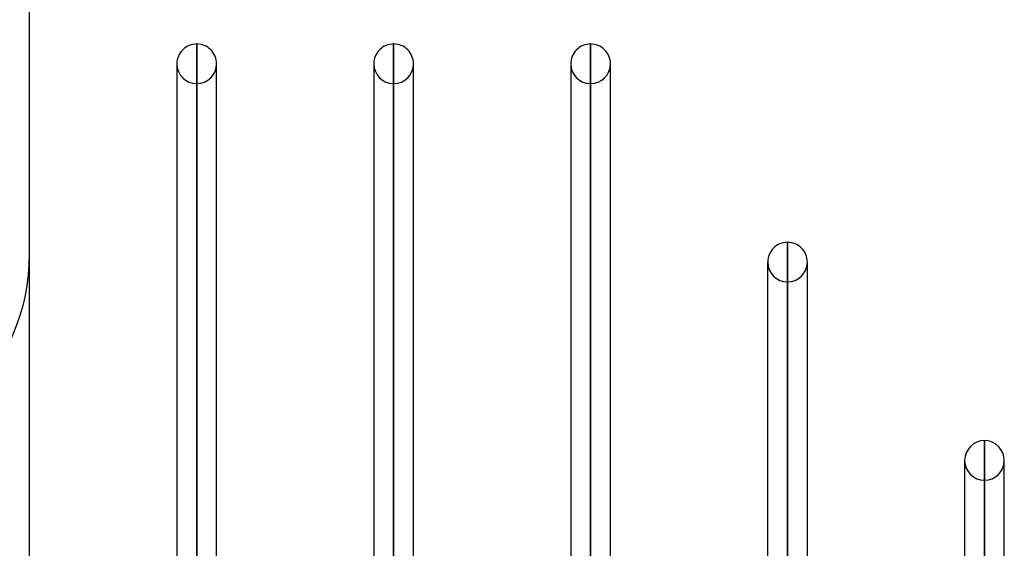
# Model space of a CAD drawing. Header units: millimetres. Extents: x -100 to 120, y -270 to 270.
# Tile 74 of 75: x -1 to 49, y 197 to 224. Entities that reach past the tile are written whole.
import ezdxf

# ---------------------------------------------------------------- set-up
doc = ezdxf.new("R2010")
doc.units = ezdxf.units.MM
doc.layers.add('MAIN-1', color=7, linetype='Continuous')
doc.layers.add('MAIN-2', color=7, linetype='Continuous')

msp = doc.modelspace()

# ---------------------------------------------------------------- linework, layer by layer
at = {"layer": 'MAIN-1'}
for p, q in [((0, -250), (0, 250)), ((8.489, 161.447), (8.489, 222.657)), ((18.489, 161.447), (18.489, 222.657)), ((28.489, 161.447), (28.489, 222.657)), ((7.481, 221.65), (7.481, 221.4)), ((7.481, 221.65), (7.481, 161.447)), ((9.496, 161.447), (9.496, 221.65)), ((17.481, 221.65), (17.481, 221.4)), ((17.481, 221.65), (17.481, 161.447)), ((19.496, 161.447), (19.496, 221.65)), ((27.481, 221.65), (27.481, 221.4)), ((27.481, 221.65), (27.481, 161.447)), ((29.496, 161.074), (29.496, 221.65)), ((38.489, 154.667), (38.489, 212.583)), ((37.481, 211.575), (37.481, 211.337)), ((37.481, 155.385), (37.481, 211.575)), ((39.496, 153.95), (39.496, 211.575)), ((48.489, 147.543), (48.489, 202.507)), ((47.481, 201.5), (47.481, 201.274)), ((47.481, 201.5), (47.481, 148.261)), ((49.496, 146.814), (49.496, 201.5))]:
    msp.add_line(p, q, dxfattribs=at)
for centre, start, end in [((8.489, 221.65), 90, 180.0003), ((8.489, 221.65), 359.9997, 90), ((18.489, 221.65), 90, 180.0003), ((18.489, 221.65), 359.9997, 90), ((28.489, 221.65), 90, 180.0003), ((28.489, 221.65), 359.9997, 90), ((38.489, 211.575), 90, 180.0002), ((38.489, 211.575), 359.9998, 90), ((48.489, 201.5), 90, 180), ((48.489, 201.5), 0, 90)]:
    msp.add_arc(centre, 1.008, start, end, dxfattribs=at)
at = {"layer": 'MAIN-2'}
for p, q in [((8.489, 222.657), (8.489, 161.437)), ((18.489, 222.657), (18.489, 161.437)), ((28.489, 222.657), (28.489, 161.437)), ((9.496, 221.4), (9.496, 221.65)), ((19.496, 221.4), (19.496, 221.65)), ((29.496, 221.4), (29.496, 221.65)), ((8.489, 159.922), (8.489, 220.643)), ((18.489, 159.922), (18.489, 220.643)), ((28.489, 160.091), (28.489, 220.643)), ((38.489, 212.583), (38.489, 154.431)), ((39.496, 211.337), (39.496, 211.575)), ((38.489, 152.963), (38.489, 210.567)), ((48.489, 202.507), (48.489, 147.305)), ((49.496, 201.274), (49.496, 201.5)), ((48.489, 145.98), (48.489, 200.493))]:
    msp.add_line(p, q, dxfattribs=at)
for centre, radius, start, end in [((8.489, 221.65), 1.008, 180.0003, 270), ((8.489, 221.65), 1.008, 270, 359.9997), ((18.489, 221.65), 1.008, 180.0003, 270), ((18.489, 221.65), 1.008, 270, 359.9997), ((28.489, 221.65), 1.008, 180.0003, 270), ((28.489, 221.65), 1.008, 270, 359.9997), ((-10.5, 212), 10.5, 270, 0), ((38.489, 211.575), 1.008, 180.0002, 270), ((38.489, 211.575), 1.008, 270, 359.9998), ((48.489, 201.5), 1.008, 180, 270), ((48.489, 201.5), 1.008, 270, 0)]:
    msp.add_arc(centre, radius, start, end, dxfattribs=at)

doc.saveas('drawing.dxf')
